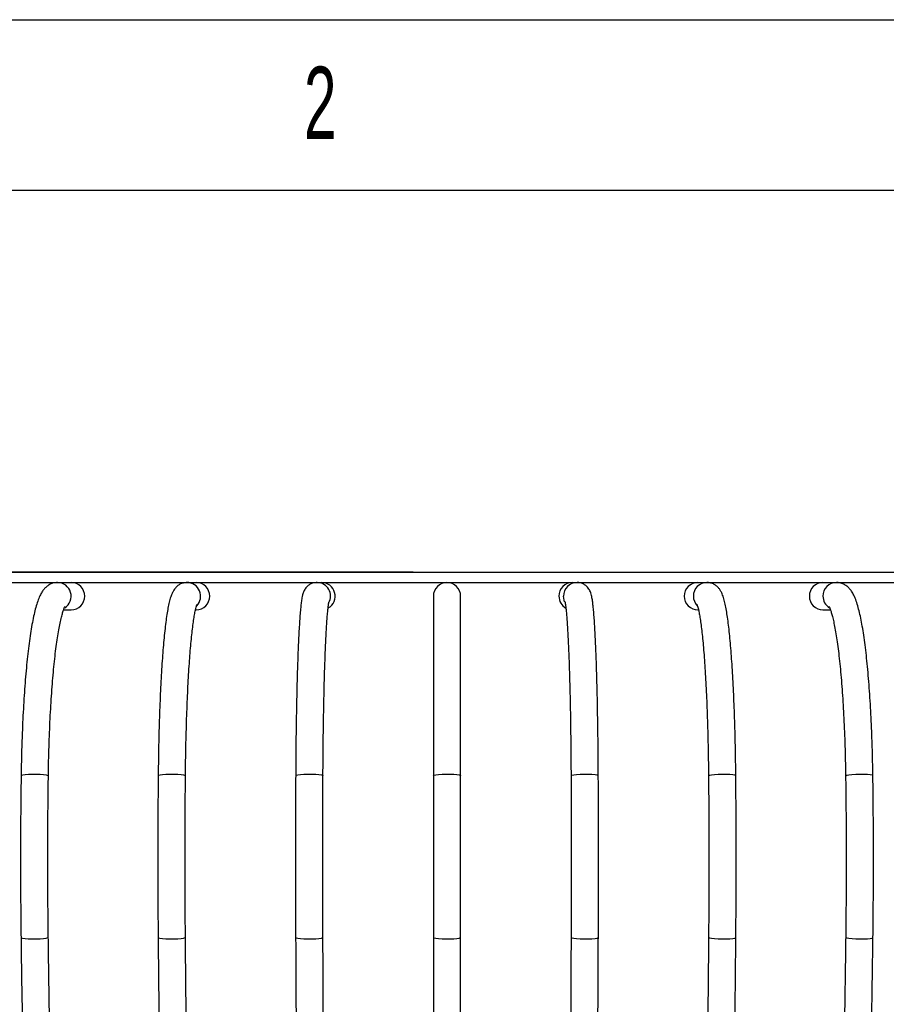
# Model space of a CAD drawing. Header units: millimetres. Extents: x 100 to 5840, y 99 to 4099.
# Tile 9 of 27: x 1364 to 1872, y 3522 to 4099. Entities that reach past the tile are written whole.
import ezdxf

# ---------------------------------------------------------------- set-up
doc = ezdxf.new("R2010")
doc.units = ezdxf.units.MM
doc.header["$LTSCALE"] = 20
doc.layers.add('FORMAT', color=7, linetype='Continuous')
doc.styles.add('SLDTEXTSTYLE0', font='TXT', dxfattribs={"width": 0.605})
doc.dimstyles.new('SLDDIMSTYLE0', dxfattribs={"dimtxt": 51.366374, "dimasz": 40, "dimexe": 0, "dimexo": 0.0625, "dimgap": 12.841593, "dimtad": 1, "dimlfac": 0.5, "dimrnd": 1e-09, "dimzin": 12, "dimdsep": 46, "dimtxsty": 'SLDTEXTSTYLE0', "dimsah": 1, "dimcen": 0.09, "dimadec": 0, "dimazin": 3, "dimtfac": 1, "dimtofl": 0, "dimtmove": 0, "dimatfit": 3, "dimfxl": 1, "dimfrac": 2, "dimtolj": 1, "dimtzin": 12, "dimarcsym": 0})

# ---------------------------------------------------------------- blocks, each defined once
blk = doc.blocks.new('SW_NOTE_0_14')
at = {"layer": 'FORMAT', "color": 0, "insert": (15.88, 54.57), "char_height": 42.33, "attachment_point": 2, "style": 'SLDTEXTSTYLE0'}
blk.add_mtext('2', dxfattribs=at)
blk = doc.blocks.new('Fond de plan - Grille A4H sans numéro')
at = {"layer": 'FORMAT'}
blk.add_line((0, 4000), (5740, 4000), dxfattribs=at)
at = {"layer": 'FORMAT', "color": 7}
blk.add_line((100, 3900), (5640, 3900), dxfattribs=at)
blk = doc.blocks.new('Bloc2_1')
at = {"color": 7, "linetype": 'Continuous'}
blk.add_blockref('Fond de plan - Grille A4H sans numéro', (0, 0), dxfattribs=at)
at = {"layer": 'FORMAT', "color": 7}
blk.add_blockref('SW_NOTE_0_14', (1424.67, 3917.89), dxfattribs=at)
blk = doc.blocks.new('_D')
at = {"layer": 'FORMAT'}
for p, q in [((1595.07, 3775.53), (401.6, 3775.53)), ((421.41, 2975.53), (421.41, 3775.53)), ((1595.07, 2975.53), (401.6, 2975.53))]:
    blk.add_line(p, q, dxfattribs=at)
for points in [[(421.41, 3775.53), (411.41, 3735.53), (431.41, 3735.53)], [(421.41, 2975.53), (431.41, 3015.53), (411.41, 3015.53)]]:
    blk.add_solid(points, dxfattribs=at)
at = {"layer": 'FORMAT', "insert": (353.2, 3316.73), "char_height": 52.917, "attachment_point": 1, "rotation": 90, "style": 'SLDTEXTSTYLE0'}
blk.add_mtext('400', dxfattribs=at)

msp = doc.modelspace()

# ---------------------------------------------------------------- linework, layer by layer
at = {"color": 7, "linetype": 'Continuous', "lineweight": 25}
for p, q in [((1316.177, 3775.53), (1913.579, 3775.53)), ((1316.177, 3769.53), (1913.579, 3769.53)), ((1538.614, 3769.53), (1538.868, 3769.526)), ((1606.878, 3761.53), (1606.878, 3656.294)), ((1622.878, 3656.294), (1622.878, 3761.53)), ((1390.099, 3753.53), (1394.469, 3753.53)), ((1467.405, 3753.53), (1467.767, 3753.53)), ((1761.989, 3753.53), (1762.345, 3753.53)), ((1835.286, 3753.53), (1839.656, 3753.53)), ((1606.878, 3656.294), (1606.878, 3561.53)), ((1622.878, 3561.53), (1622.878, 3656.294)), ((1687.604, 3656.257), (1687.61, 3656.294)), ((1606.878, 3561.53), (1606.878, 2993.53)), ((1622.878, 2993.53), (1622.878, 3561.53)), ((1687.621, 3561.564), (1687.626, 3561.53))]:
    msp.add_line(p, q, dxfattribs=at)
at = {"color": 8, "linetype": 'Continuous', "lineweight": 25, "flags": 128}
for points in [[(1683.865, 3758.218), (1683.503, 3759.172), (1683.148, 3761.53)], [(1365.153, 3656.405), (1365.293, 3656.584), (1366.082, 3656.849), (1367.499, 3657.064), (1369.418, 3657.21), (1371.669, 3657.276), (1374.052, 3657.254), (1376.355, 3657.147), (1378.373, 3656.964), (1379.928, 3656.721), (1380.88, 3656.441), (1381.151, 3656.183)], [(1445.539, 3656.368), (1445.74, 3656.584), (1446.612, 3656.849), (1448.1, 3657.064), (1450.07, 3657.21), (1452.349, 3657.276), (1454.734, 3657.254), (1457.012, 3657.147), (1458.982, 3656.964), (1460.468, 3656.721), (1461.338, 3656.441), (1461.538, 3656.22)], [(1526.151, 3656.331), (1526.424, 3656.584), (1527.379, 3656.849), (1528.934, 3657.064), (1530.954, 3657.21), (1533.257, 3657.276), (1535.64, 3657.254), (1537.891, 3657.147), (1539.809, 3656.964), (1541.225, 3656.721), (1542.012, 3656.441), (1542.151, 3656.257)], [(1606.878, 3656.294), (1607.233, 3656.584), (1608.268, 3656.849), (1609.89, 3657.064), (1611.955, 3657.21), (1614.28, 3657.276), (1616.658, 3657.254), (1618.878, 3657.147), (1620.742, 3656.964), (1622.086, 3656.721), (1622.789, 3656.441), (1622.878, 3656.294)], [(1687.61, 3656.294), (1688.053, 3656.584), (1689.167, 3656.849), (1690.852, 3657.064), (1692.961, 3657.21), (1695.304, 3657.276), (1697.673, 3657.254), (1699.859, 3657.147), (1701.667, 3656.964), (1702.936, 3656.721), (1703.554, 3656.441), (1703.604, 3656.331)], [(1768.218, 3656.22), (1768.24, 3656.294), (1768.77, 3656.584), (1769.961, 3656.849), (1771.708, 3657.064), (1773.856, 3657.21), (1776.214, 3657.276), (1778.572, 3657.254), (1780.721, 3657.147), (1782.47, 3656.964), (1783.663, 3656.721), (1784.194, 3656.441), (1784.217, 3656.368)], [(1848.605, 3656.183), (1848.654, 3656.294), (1849.27, 3656.584), (1850.538, 3656.849), (1852.344, 3657.064), (1854.529, 3657.21), (1856.898, 3657.276), (1859.241, 3657.254), (1861.35, 3657.147), (1863.037, 3656.964), (1864.153, 3656.721), (1864.597, 3656.441), (1864.603, 3656.405)], [(1365.103, 3561.428), (1365.244, 3561.262), (1366.032, 3561.017), (1367.449, 3560.818), (1369.368, 3560.682), (1371.619, 3560.622), (1374.002, 3560.642), (1376.305, 3560.741), (1378.324, 3560.91), (1379.878, 3561.135), (1380.831, 3561.394), (1381.102, 3561.633)], [(1445.506, 3561.462), (1445.707, 3561.262), (1446.579, 3561.017), (1448.066, 3560.818), (1450.037, 3560.682), (1452.316, 3560.622), (1454.7, 3560.642), (1456.979, 3560.741), (1458.949, 3560.91), (1460.435, 3561.135), (1461.305, 3561.394), (1461.505, 3561.599)], [(1526.135, 3561.496), (1526.408, 3561.262), (1527.362, 3561.017), (1528.918, 3560.818), (1530.937, 3560.682), (1533.241, 3560.622), (1535.624, 3560.642), (1537.874, 3560.741), (1539.793, 3560.91), (1541.208, 3561.135), (1541.996, 3561.394), (1542.135, 3561.565)], [(1606.878, 3561.53), (1607.233, 3561.262), (1608.268, 3561.017), (1609.89, 3560.818), (1611.955, 3560.682), (1614.28, 3560.622), (1616.658, 3560.642), (1618.878, 3560.741), (1620.742, 3560.91), (1622.086, 3561.135), (1622.789, 3561.394), (1622.878, 3561.53)], [(1687.626, 3561.53), (1688.069, 3561.262), (1689.183, 3561.017), (1690.869, 3560.818), (1692.977, 3560.682), (1695.32, 3560.622), (1697.69, 3560.642), (1699.876, 3560.741), (1701.684, 3560.91), (1702.953, 3561.135), (1703.57, 3561.394), (1703.621, 3561.496)], [(1768.25, 3561.599), (1768.273, 3561.53), (1768.802, 3561.262), (1769.994, 3561.017), (1771.742, 3560.818), (1773.89, 3560.682), (1776.247, 3560.622), (1778.606, 3560.642), (1780.754, 3560.741), (1782.503, 3560.91), (1783.696, 3561.135), (1784.227, 3561.394), (1784.25, 3561.462)], [(1848.654, 3561.633), (1848.703, 3561.53), (1849.319, 3561.262), (1850.587, 3561.017), (1852.394, 3560.818), (1854.579, 3560.682), (1856.948, 3560.622), (1859.291, 3560.642), (1861.4, 3560.741), (1863.087, 3560.91), (1864.202, 3561.135), (1864.647, 3561.394), (1864.652, 3561.427)]]:
    msp.add_lwpolyline(points, dxfattribs=at)
at = {"color": 8, "linetype": 'Continuous', "lineweight": 25}
for centre, radius, start, end in [((1386.465, 3761.524), 8.006, 302.083154, 89.727519), ((1462.435, 3761.528), 8.002, 315.32698, 90.407752), ((1538.609, 3761.53), 8, 331.49247, 88.138768), ((1691.145, 3761.533), 7.997, 89.814685, 180.022984), ((1767.309, 3761.543), 7.987, 89.992548, 180.091794), ((1843.264, 3761.559), 7.971, 90.109984, 180.206398), ((1767.332, 3761.528), 8.011, 179.983958, 224.476659), ((1843.3, 3761.519), 8.007, 179.921882, 238.626932)]:
    msp.add_arc(centre, radius, start, end, dxfattribs=at)
at = {"color": 7, "linetype": 'Continuous', "lineweight": 25}
for centre, radius, start, end in [((1394.432, 3761.53), 8, 270.268783, 89.731217), ((1467.75, 3761.53), 8, 270.119319, 89.880681), ((1541.265, 3761.529), 8.001, 299.895331, 89.963269), ((1614.878, 3761.53), 8, 0, 180), ((1688.488, 3761.533), 7.997, 90.017314, 180.022934), ((1761.999, 3761.543), 7.987, 90.069386, 180.091719), ((1835.308, 3761.559), 7.971, 90.156615, 180.206295), ((1688.491, 3761.529), 8.001, 179.990888, 240.788154), ((1761.999, 3761.517), 7.987, 179.908281, 269.930614), ((1835.308, 3761.501), 7.971, 179.793705, 269.843385)]:
    msp.add_arc(centre, radius, start, end, dxfattribs=at)
for points, knots in [([(1386.513, 3769.53), (1385.727, 3769.472), (1384.14, 3769.355), (1382.022, 3768.495), (1380.265, 3767.339), (1378.818, 3765.942), (1377.553, 3764.286), (1376.334, 3762.162), (1375.152, 3759.419), (1374.026, 3756), (1372.968, 3751.974), (1371.992, 3747.452), (1371.076, 3742.368), (1370.233, 3736.864), (1369.453, 3730.933), (1368.733, 3724.585), (1368.073, 3717.839), (1367.473, 3710.721), (1366.936, 3703.263), (1366.462, 3695.499), (1366.054, 3687.465), (1365.712, 3679.201), (1365.44, 3670.747), (1365.257, 3663.126), (1365.182, 3658.316), (1365.153, 3656.405)], [0, 0, 0, 0, 0.0228156, 0.0460365, 0.0696181, 0.0950849, 0.1245658, 0.161389, 0.2108716, 0.2647652, 0.3156165, 0.3692968, 0.4211999, 0.4721222, 0.5224704, 0.5724559, 0.6221995, 0.6717754, 0.7212315, 0.7706002, 0.8199044, 0.8691607, 0.9183815, 0.9675767, 1, 1, 1, 1]), ([(1462.456, 3769.53), (1461.684, 3769.469), (1460.166, 3769.348), (1458.196, 3768.495), (1456.658, 3767.416), (1455.486, 3766.208), (1454.562, 3764.914), (1453.762, 3763.43), (1452.959, 3761.452), (1452.196, 3758.882), (1451.457, 3755.593), (1450.779, 3751.805), (1450.145, 3747.497), (1449.544, 3742.61), (1448.987, 3737.277), (1448.469, 3731.496), (1447.988, 3725.279), (1447.545, 3718.651), (1447.142, 3711.638), (1446.778, 3704.273), (1446.457, 3696.59), (1446.178, 3688.629), (1445.944, 3680.427), (1445.756, 3672.027), (1445.62, 3663.991), (1445.564, 3658.735), (1445.539, 3656.368)], [0, 0, 0, 0, 0.0186522, 0.0366858, 0.0546054, 0.0735025, 0.0948837, 0.1210967, 0.1563823, 0.2100808, 0.2624857, 0.3123013, 0.3649111, 0.4160542, 0.4664265, 0.5163598, 0.5660207, 0.6155026, 0.6648615, 0.7141334, 0.7633422, 0.8125046, 0.8616326, 0.9107353, 0.9598195, 1, 1, 1, 1]), ([(1538.614, 3769.53), (1537.886, 3769.473), (1536.468, 3769.362), (1534.605, 3768.557), (1533.156, 3767.521), (1532.116, 3766.403), (1531.398, 3765.333), (1530.891, 3764.322), (1530.498, 3763.289), (1530.14, 3762.037), (1529.788, 3760.343), (1529.436, 3758.006), (1529.086, 3754.931), (1528.76, 3751.319), (1528.449, 3747.105), (1528.158, 3742.413), (1527.885, 3737.235), (1527.628, 3731.582), (1527.39, 3725.474), (1527.169, 3718.94), (1526.967, 3712.009), (1526.784, 3704.716), (1526.622, 3697.097), (1526.482, 3689.19), (1526.363, 3681.038), (1526.267, 3672.679), (1526.195, 3664.432), (1526.166, 3658.941), (1526.151, 3656.331)], [0, 0, 0, 0, 0.01387766, 0.02705764, 0.03949101, 0.05180535, 0.06471034, 0.07938479, 0.09770829, 0.12291762, 0.16277503, 0.21520071, 0.26468396, 0.31707559, 0.36769083, 0.41752052, 0.46695058, 0.51615112, 0.56520908, 0.61417341, 0.66307364, 0.71192859, 0.76075079, 0.80954893, 0.85832928, 0.90709646, 0.95585408, 1, 1, 1, 1]), ([(1703.604, 3656.331), (1703.597, 3657.848), (1703.574, 3662.248), (1703.519, 3669.459), (1703.432, 3677.881), (1703.322, 3686.114), (1703.19, 3694.116), (1703.036, 3701.844), (1702.861, 3709.26), (1702.667, 3716.326), (1702.453, 3723.005), (1702.222, 3729.265), (1701.973, 3735.075), (1701.709, 3740.409), (1701.428, 3745.245), (1701.132, 3749.564), (1700.819, 3753.361), (1700.486, 3756.644), (1700.115, 3759.469), (1699.737, 3761.553), (1699.307, 3763.166), (1698.823, 3764.438), (1698.193, 3765.617), (1697.325, 3766.796), (1696.035, 3767.997), (1694.306, 3768.983), (1692.588, 3769.471), (1691.51, 3769.515), (1691.142, 3769.53)], [0, 0, 0, 0, 0.0256352, 0.0743762, 0.1231289, 0.1718889, 0.2206589, 0.2694424, 0.3182439, 0.3670694, 0.4159271, 0.4648284, 0.5137904, 0.5628392, 0.6120169, 0.6613949, 0.7111049, 0.7614152, 0.812963, 0.8677144, 0.9017611, 0.9240316, 0.9389123, 0.9525933, 0.9659291, 0.9793849, 0.9929758, 1, 1, 1, 1]), ([(1784.217, 3656.368), (1784.202, 3657.889), (1784.157, 3662.3), (1784.047, 3669.531), (1783.872, 3677.977), (1783.651, 3686.236), (1783.386, 3694.266), (1783.077, 3702.025), (1782.727, 3709.476), (1782.336, 3716.581), (1781.906, 3723.307), (1781.439, 3729.621), (1780.936, 3735.495), (1780.398, 3740.906), (1779.825, 3745.838), (1779.214, 3750.28), (1778.558, 3754.242), (1777.835, 3757.762), (1777.028, 3760.768), (1776.172, 3763.088), (1775.195, 3764.929), (1774.156, 3766.35), (1772.873, 3767.613), (1771.197, 3768.693), (1769.269, 3769.406), (1767.911, 3769.492), (1767.299, 3769.53)], [0, 0, 0, 0, 0.0258014, 0.0748612, 0.1239369, 0.1730268, 0.2221367, 0.2712735, 0.3204461, 0.3696661, 0.4189497, 0.4683198, 0.51781, 0.5674717, 0.6173877, 0.6676998, 0.7186698, 0.770839, 0.8255224, 0.8761634, 0.906595, 0.928826, 0.9486541, 0.9671729, 0.985223, 1, 1, 1, 1]), ([(1864.603, 3656.405), (1864.58, 3657.93), (1864.513, 3662.352), (1864.347, 3669.602), (1864.085, 3678.072), (1863.752, 3686.356), (1863.354, 3694.414), (1862.889, 3702.204), (1862.362, 3709.689), (1861.773, 3716.833), (1861.125, 3723.603), (1860.419, 3729.968), (1859.657, 3735.904), (1858.839, 3741.388), (1857.963, 3746.409), (1857.021, 3750.963), (1855.996, 3755.069), (1854.841, 3758.783), (1853.604, 3761.815), (1852.273, 3764.196), (1850.898, 3765.995), (1849.362, 3767.449), (1847.513, 3768.611), (1845.422, 3769.388), (1843.937, 3769.485), (1843.243, 3769.53)], [0, 0, 0, 0, 0.0258569, 0.0750237, 0.1242102, 0.1734177, 0.2226547, 0.2719311, 0.3212599, 0.3706581, 0.4201491, 0.4697658, 0.519556, 0.569593, 0.6199931, 0.6709529, 0.7228285, 0.7763287, 0.8330164, 0.8749906, 0.9059491, 0.9327086, 0.9569062, 0.9798719, 1, 1, 1, 1]), ([(1542.151, 3656.257), (1542.159, 3657.766), (1542.181, 3662.143), (1542.236, 3669.315), (1542.323, 3677.688), (1542.432, 3685.869), (1542.563, 3693.813), (1542.716, 3701.478), (1542.889, 3708.822), (1543.081, 3715.805), (1543.291, 3722.39), (1543.518, 3728.539), (1543.76, 3734.218), (1544.016, 3739.392), (1544.283, 3744.03), (1544.56, 3748.098), (1544.841, 3751.565), (1545.12, 3754.387), (1545.378, 3756.434), (1545.576, 3757.674), (1545.71, 3758.274), (1545.708, 3758.265), (1545.707, 3758.262)], [0, 0, 0, 0, 0.02904894, 0.08427224, 0.13949838, 0.19471537, 0.2499198, 0.30510745, 0.36027282, 0.41540861, 0.47050474, 0.5255469, 0.58051407, 0.63537421, 0.69007647, 0.74453617, 0.7986046, 0.85200402, 0.90418169, 0.94691988, 0.98282484, 1, 1, 1, 1]), ([(1684.042, 3758.291), (1684.039, 3758.298), (1684.019, 3758.36), (1684.105, 3758.048), (1684.24, 3757.31), (1684.45, 3755.905), (1684.693, 3753.837), (1684.958, 3751.069), (1685.229, 3747.637), (1685.5, 3743.581), (1685.764, 3738.941), (1686.017, 3733.755), (1686.257, 3728.06), (1686.482, 3721.893), (1686.69, 3715.289), (1686.881, 3708.286), (1687.052, 3700.923), (1687.203, 3693.242), (1687.332, 3685.283), (1687.44, 3677.09), (1687.525, 3668.706), (1687.577, 3661.731), (1687.598, 3657.56), (1687.604, 3656.257)], [0, 0, 0, 0, 0.0036976, 0.032551, 0.0684172, 0.1109091, 0.1584462, 0.2091882, 0.2617667, 0.315371, 0.3695622, 0.4241037, 0.4788644, 0.5337683, 0.5887692, 0.6438379, 0.6989551, 0.7541077, 0.8092865, 0.8644847, 0.9196973, 0.9749204, 1, 1, 1, 1]), ([(1381.151, 3656.183), (1381.174, 3657.684), (1381.24, 3662.038), (1381.403, 3669.171), (1381.661, 3677.496), (1381.987, 3685.625), (1382.377, 3693.512), (1382.83, 3701.114), (1383.342, 3708.388), (1383.91, 3715.291), (1384.529, 3721.784), (1385.196, 3727.827), (1385.904, 3733.381), (1386.646, 3738.409), (1387.413, 3742.872), (1388.191, 3746.73), (1388.962, 3749.943), (1389.667, 3752.373), (1390.273, 3754.061), (1390.694, 3755.028), (1390.951, 3755.449), (1390.911, 3755.396), (1390.902, 3755.383)], [0, 0, 0, 0, 0.0298309, 0.086534, 0.1432285, 0.1998956, 0.2565253, 0.3131053, 0.3696199, 0.4260482, 0.4823621, 0.5385228, 0.5944746, 0.6501365, 0.7053864, 0.7600365, 0.8137912, 0.8661817, 0.9109365, 0.95194, 0.9885145, 1, 1, 1, 1]), ([(1461.538, 3656.22), (1461.553, 3657.725), (1461.598, 3662.09), (1461.707, 3669.243), (1461.879, 3677.592), (1462.097, 3685.746), (1462.359, 3693.662), (1462.662, 3701.295), (1463.006, 3708.603), (1463.387, 3715.546), (1463.804, 3722.084), (1464.253, 3728.178), (1464.731, 3733.793), (1465.234, 3738.891), (1465.757, 3743.436), (1466.291, 3747.391), (1466.827, 3750.718), (1467.326, 3753.271), (1467.766, 3755.08), (1468.081, 3756.141), (1468.285, 3756.636), (1468.262, 3756.592), (1468.256, 3756.58)], [0, 0, 0, 0, 0.0296267, 0.0859444, 0.1422591, 0.1985554, 0.2548264, 0.3110636, 0.3672563, 0.4233898, 0.4794446, 0.5353929, 0.5911945, 0.6467892, 0.7020839, 0.7569291, 0.8110759, 0.8640953, 0.9096528, 0.950972, 0.9867067, 1, 1, 1, 1]), ([(1761.473, 3756.634), (1761.493, 3756.59), (1761.537, 3756.495), (1761.8, 3755.743), (1762.155, 3754.442), (1762.596, 3752.466), (1763.084, 3749.808), (1763.596, 3746.473), (1764.113, 3742.495), (1764.623, 3737.916), (1765.116, 3732.774), (1765.586, 3727.111), (1766.027, 3720.966), (1766.437, 3714.379), (1766.811, 3707.388), (1767.147, 3700.035), (1767.443, 3692.362), (1767.697, 3684.411), (1767.908, 3676.227), (1768.073, 3667.854), (1768.169, 3661.152), (1768.208, 3657.255), (1768.218, 3656.22)], [0, 0, 0, 0, 0.030473, 0.0665309, 0.1081015, 0.1543653, 0.2040998, 0.256157, 0.3096912, 0.3641543, 0.4192098, 0.474653, 0.5303573, 0.5862422, 0.6422555, 0.6983616, 0.7545362, 0.8107615, 0.8670247, 0.923316, 0.9796277, 1, 1, 1, 1]), ([(1838.852, 3755.383), (1838.845, 3755.394), (1838.818, 3755.431), (1839.067, 3755.011), (1839.478, 3754.072), (1840.049, 3752.487), (1840.709, 3750.249), (1841.428, 3747.332), (1842.174, 3743.756), (1842.924, 3739.548), (1843.66, 3734.749), (1844.369, 3729.398), (1845.042, 3723.537), (1845.673, 3717.205), (1846.254, 3710.445), (1846.781, 3703.297), (1847.25, 3695.804), (1847.659, 3688.009), (1848.004, 3679.958), (1848.282, 3671.693), (1848.484, 3663.751), (1848.567, 3658.542), (1848.605, 3656.183)], [0, 0, 0, 0, 0.013823, 0.0488335, 0.0883314, 0.1321887, 0.1797413, 0.2301085, 0.2824682, 0.336184, 0.3908116, 0.446056, 0.501724, 0.5576888, 0.6138656, 0.6701966, 0.7266414, 0.783171, 0.8397642, 0.896405, 0.9530807, 1, 1, 1, 1]), ([(1365.153, 3656.405), (1365.116, 3653.63), (1365.01, 3645.58), (1364.888, 3632.203), (1364.811, 3616.282), (1364.805, 3600.346), (1364.871, 3584.421), (1364.981, 3571.447), (1365.074, 3563.797), (1365.103, 3561.427)], [0, 0, 0, 0, 0.0880654, 0.2554223, 0.4227838, 0.5901435, 0.757503, 0.9248637, 1, 1, 1, 1]), ([(1381.102, 3561.633), (1381.069, 3564.399), (1380.971, 3572.42), (1380.864, 3585.746), (1380.803, 3601.601), (1380.814, 3617.466), (1380.896, 3633.314), (1381.019, 3646.219), (1381.12, 3653.826), (1381.151, 3656.183)], [0, 0, 0, 0, 0.08806409, 0.25541654, 0.42277958, 0.59014467, 0.75750997, 0.92487325, 1, 1, 1, 1]), ([(1445.539, 3656.368), (1445.514, 3653.595), (1445.443, 3645.551), (1445.362, 3632.184), (1445.311, 3616.275), (1445.307, 3600.35), (1445.351, 3584.437), (1445.424, 3571.474), (1445.487, 3563.83), (1445.506, 3561.461)], [0, 0, 0, 0, 0.0880652, 0.2554222, 0.422785, 0.5901465, 0.7575079, 0.9248701, 1, 1, 1, 1]), ([(1461.505, 3561.599), (1461.483, 3564.367), (1461.418, 3572.394), (1461.346, 3585.73), (1461.306, 3601.597), (1461.313, 3617.474), (1461.368, 3633.333), (1461.45, 3646.248), (1461.517, 3653.861), (1461.538, 3656.22)], [0, 0, 0, 0, 0.0880643, 0.2554165, 0.4227785, 0.5901418, 0.7575053, 0.9248675, 1, 1, 1, 1]), ([(1526.151, 3656.331), (1526.139, 3653.56), (1526.104, 3645.522), (1526.063, 3632.165), (1526.037, 3616.269), (1526.036, 3600.356), (1526.058, 3584.454), (1526.094, 3571.5), (1526.125, 3563.862), (1526.135, 3561.496)], [0, 0, 0, 0, 0.0880649, 0.255421, 0.4227839, 0.5901462, 0.7575085, 0.9248711, 1, 1, 1, 1]), ([(1542.135, 3561.564), (1542.124, 3564.334), (1542.091, 3572.368), (1542.055, 3585.714), (1542.035, 3601.593), (1542.039, 3617.482), (1542.066, 3633.353), (1542.107, 3646.278), (1542.141, 3653.896), (1542.151, 3656.257)], [0, 0, 0, 0, 0.08806447, 0.25541758, 0.42277956, 0.59014224, 0.757505, 0.92486707, 1, 1, 1, 1]), ([(1687.604, 3656.257), (1687.617, 3653.49), (1687.652, 3645.464), (1687.693, 3632.128), (1687.718, 3616.255), (1687.72, 3600.366), (1687.698, 3584.489), (1687.662, 3571.554), (1687.63, 3563.927), (1687.621, 3561.564)], [0, 0, 0, 0, 0.0880644, 0.2554172, 0.4227789, 0.5901415, 0.7575043, 0.9248666, 1, 1, 1, 1]), ([(1703.621, 3561.496), (1703.632, 3564.27), (1703.664, 3572.316), (1703.701, 3585.682), (1703.721, 3601.585), (1703.717, 3617.498), (1703.69, 3633.393), (1703.649, 3646.337), (1703.615, 3653.967), (1703.604, 3656.331)], [0, 0, 0, 0, 0.0880649, 0.2554206, 0.4227833, 0.5901456, 0.7575078, 0.9248706, 1, 1, 1, 1]), ([(1768.218, 3656.22), (1768.242, 3653.455), (1768.313, 3645.436), (1768.394, 3632.109), (1768.445, 3616.248), (1768.449, 3600.371), (1768.405, 3584.506), (1768.332, 3571.581), (1768.27, 3563.96), (1768.25, 3561.599)], [0, 0, 0, 0, 0.0880641, 0.2554157, 0.4227771, 0.5901403, 0.7575039, 0.9248665, 1, 1, 1, 1]), ([(1784.25, 3561.461), (1784.272, 3564.238), (1784.338, 3572.29), (1784.41, 3585.666), (1784.45, 3601.581), (1784.443, 3617.505), (1784.388, 3633.412), (1784.306, 3646.367), (1784.238, 3654.003), (1784.217, 3656.368)], [0, 0, 0, 0, 0.08806506, 0.25542143, 0.4227838, 0.59014518, 0.75750668, 0.92486915, 1, 1, 1, 1]), ([(1848.605, 3656.183), (1848.641, 3653.42), (1848.747, 3645.407), (1848.868, 3632.091), (1848.945, 3616.241), (1848.95, 3600.376), (1848.885, 3584.522), (1848.776, 3571.607), (1848.682, 3563.992), (1848.654, 3561.633)], [0, 0, 0, 0, 0.0880639, 0.2554153, 0.4227776, 0.5901424, 0.7575079, 0.9248718, 1, 1, 1, 1]), ([(1864.652, 3561.427), (1864.686, 3564.206), (1864.784, 3572.264), (1864.892, 3585.65), (1864.953, 3601.576), (1864.942, 3617.513), (1864.859, 3633.431), (1864.736, 3646.396), (1864.635, 3654.038), (1864.603, 3656.405)], [0, 0, 0, 0, 0.0880652, 0.2554211, 0.4227821, 0.5901415, 0.7575012, 0.9248623, 1, 1, 1, 1]), ([(1365.103, 3561.427), (1365.164, 3556.848), (1365.341, 3543.567), (1365.687, 3521.643), (1366.164, 3495.7), (1366.713, 3469.867), (1367.33, 3444.158), (1368.017, 3418.589), (1368.773, 3393.173), (1369.597, 3367.927), (1370.489, 3342.863), (1371.449, 3317.997), (1372.475, 3293.343), (1373.568, 3268.915), (1374.726, 3244.727), (1375.949, 3220.794), (1377.237, 3197.128), (1378.588, 3173.743), (1380.002, 3150.653), (1381.478, 3127.871), (1383.016, 3105.411), (1384.613, 3083.284), (1386.27, 3061.504), (1387.986, 3040.082), (1389.759, 3019.035), (1391.146, 3003.348), (1391.941, 2994.674), (1392.113, 2992.797)], [0, 0, 0, 0, 0.0221044, 0.064106, 0.1061085, 0.1481115, 0.1901149, 0.2321189, 0.2741234, 0.3161286, 0.3581346, 0.4001414, 0.4421492, 0.4841579, 0.5261679, 0.568179, 0.6101916, 0.6522057, 0.6942215, 0.736239, 0.7782586, 0.8202805, 0.8623047, 0.9043316, 0.9463615, 0.9883946, 1, 1, 1, 1]), ([(1408.045, 2994.263), (1407.72, 2997.831), (1406.776, 3008.174), (1405.255, 3025.597), (1403.503, 3046.647), (1401.809, 3068.075), (1400.172, 3089.861), (1398.595, 3111.994), (1397.077, 3134.462), (1395.621, 3157.25), (1394.226, 3180.346), (1392.894, 3203.735), (1391.625, 3227.406), (1390.421, 3251.342), (1389.281, 3275.532), (1388.207, 3299.96), (1387.199, 3324.612), (1386.257, 3349.475), (1385.383, 3374.533), (1384.577, 3399.772), (1383.84, 3425.177), (1383.17, 3450.734), (1382.571, 3476.427), (1382.04, 3502.242), (1381.58, 3528.164), (1381.281, 3547.982), (1381.135, 3559.152), (1381.102, 3561.633)], [0, 0, 0, 0, 0.022103, 0.0640748, 0.1060501, 0.1480289, 0.1900109, 0.2319958, 0.2739833, 0.3159732, 0.3579652, 0.3999592, 0.4419549, 0.4839523, 0.5259511, 0.5679513, 0.6099527, 0.6519551, 0.6939586, 0.735963, 0.7779682, 0.819974, 0.8619806, 0.9039877, 0.9459952, 0.9880032, 1, 1, 1, 1]), ([(1445.506, 3561.461), (1445.546, 3556.883), (1445.664, 3543.606), (1445.895, 3521.689), (1446.214, 3495.753), (1446.58, 3469.927), (1446.992, 3444.226), (1447.45, 3418.665), (1447.954, 3393.257), (1448.504, 3368.018), (1449.1, 3342.963), (1449.74, 3318.106), (1450.425, 3293.46), (1451.154, 3269.041), (1451.926, 3244.863), (1452.742, 3220.939), (1453.602, 3197.283), (1454.503, 3173.908), (1455.446, 3150.829), (1456.431, 3128.058), (1457.456, 3105.609), (1458.522, 3083.494), (1459.628, 3061.727), (1460.772, 3040.318), (1461.955, 3019.285), (1462.88, 3003.6), (1463.411, 2994.924), (1463.526, 2993.04)], [0, 0, 0, 0, 0.022105, 0.0641076, 0.1061112, 0.148115, 0.1901192, 0.2321237, 0.2741286, 0.316134, 0.3581399, 0.4001463, 0.4421534, 0.4841612, 0.5261698, 0.5681792, 0.6101896, 0.652201, 0.6942136, 0.7362274, 0.7782426, 0.8202594, 0.8622778, 0.904298, 0.9463203, 0.9883448, 1, 1, 1, 1]), ([(1479.496, 2994.02), (1479.278, 2997.59), (1478.648, 3007.941), (1477.632, 3025.376), (1476.462, 3046.441), (1475.33, 3067.883), (1474.237, 3089.683), (1473.184, 3111.829), (1472.171, 3134.309), (1471.198, 3157.109), (1470.267, 3180.216), (1469.377, 3203.617), (1468.53, 3227.298), (1467.726, 3251.245), (1466.965, 3275.445), (1466.248, 3299.883), (1465.575, 3324.544), (1464.946, 3349.416), (1464.363, 3374.483), (1463.825, 3399.73), (1463.332, 3425.144), (1462.886, 3450.709), (1462.485, 3476.41), (1462.131, 3502.233), (1461.824, 3528.163), (1461.624, 3547.972), (1461.527, 3559.131), (1461.505, 3561.599)], [0, 0, 0, 0, 0.022104, 0.0640859, 0.1060705, 0.1480575, 0.1900467, 0.232038, 0.274031, 0.3160256, 0.3580217, 0.4000192, 0.4420179, 0.4840177, 0.5260185, 0.5680202, 0.6100227, 0.652026, 0.69403, 0.7360345, 0.7780397, 0.8200453, 0.8620513, 0.9040577, 0.9460645, 0.9880716, 1, 1, 1, 1]), ([(1526.135, 3561.496), (1526.155, 3556.919), (1526.214, 3543.645), (1526.33, 3521.734), (1526.489, 3495.806), (1526.672, 3469.988), (1526.878, 3444.294), (1527.108, 3418.741), (1527.36, 3393.341), (1527.635, 3368.111), (1527.933, 3343.064), (1528.253, 3318.215), (1528.595, 3293.579), (1528.96, 3269.169), (1529.346, 3245), (1529.755, 3221.086), (1530.184, 3197.44), (1530.635, 3174.076), (1531.107, 3151.008), (1531.599, 3128.248), (1532.112, 3105.811), (1532.645, 3083.708), (1533.198, 3061.954), (1533.77, 3040.558), (1534.361, 3019.539), (1534.824, 3003.856), (1535.09, 2995.176), (1535.148, 2993.284)], [0, 0, 0, 0, 0.0221056, 0.0641092, 0.1061137, 0.1481183, 0.1901231, 0.2321281, 0.2741332, 0.3161386, 0.3581443, 0.4001503, 0.4421565, 0.4841632, 0.5261702, 0.5681777, 0.6101856, 0.6521941, 0.6942031, 0.7362128, 0.7782232, 0.8202344, 0.8622464, 0.9042593, 0.9462734, 0.9882885, 1, 1, 1, 1]), ([(1551.14, 2993.776), (1551.031, 2997.348), (1550.716, 3007.706), (1550.207, 3025.153), (1549.621, 3046.234), (1549.055, 3067.691), (1548.507, 3089.504), (1547.98, 3111.664), (1547.473, 3134.157), (1546.986, 3156.97), (1546.52, 3180.089), (1546.074, 3203.501), (1545.65, 3227.193), (1545.248, 3251.151), (1544.867, 3275.361), (1544.508, 3299.809), (1544.171, 3324.48), (1543.857, 3349.361), (1543.565, 3374.437), (1543.295, 3399.693), (1543.049, 3425.115), (1542.825, 3450.688), (1542.625, 3476.398), (1542.448, 3502.228), (1542.294, 3528.166), (1542.194, 3547.965), (1542.146, 3559.112), (1542.135, 3561.564)], [0, 0, 0, 0, 0.0221051, 0.0640981, 0.1060928, 0.1480888, 0.1900859, 0.2320841, 0.2740831, 0.316083, 0.3580837, 0.400085, 0.4420869, 0.4840894, 0.5260924, 0.5680959, 0.6100998, 0.6521041, 0.6941087, 0.7361137, 0.7781189, 0.8201243, 0.86213, 0.9041359, 0.9461419, 0.9881481, 1, 1, 1, 1]), ([(1687.621, 3561.564), (1687.6, 3556.99), (1687.542, 3543.724), (1687.426, 3521.825), (1687.267, 3495.912), (1687.084, 3470.11), (1686.878, 3444.432), (1686.649, 3418.894), (1686.397, 3393.511), (1686.122, 3368.297), (1685.824, 3343.267), (1685.504, 3318.436), (1685.162, 3293.818), (1684.798, 3269.426), (1684.412, 3245.277), (1684.004, 3221.382), (1683.575, 3197.757), (1683.124, 3174.414), (1682.653, 3151.368), (1682.161, 3128.632), (1681.649, 3106.218), (1681.116, 3084.141), (1680.564, 3062.413), (1679.993, 3041.045), (1679.403, 3020.054), (1678.94, 3004.372), (1678.674, 2995.685), (1678.616, 2993.776)], [0, 0, 0, 0, 0.0221068, 0.0641123, 0.1061185, 0.1481246, 0.1901305, 0.2321362, 0.2741417, 0.3161469, 0.3581519, 0.4001566, 0.4421609, 0.4841649, 0.5261685, 0.5681716, 0.6101742, 0.6521763, 0.6941778, 0.7361786, 0.7781787, 0.820178, 0.8621764, 0.9041738, 0.9461702, 0.9881654, 1, 1, 1, 1]), ([(1694.608, 2993.284), (1694.717, 2996.861), (1695.033, 3007.234), (1695.542, 3024.707), (1696.129, 3045.819), (1696.697, 3067.306), (1697.244, 3089.148), (1697.772, 3111.335), (1698.28, 3133.854), (1698.768, 3156.692), (1699.234, 3179.835), (1699.68, 3203.271), (1700.104, 3226.985), (1700.507, 3250.964), (1700.888, 3275.195), (1701.247, 3299.662), (1701.584, 3324.353), (1701.899, 3349.252), (1702.191, 3374.346), (1702.46, 3399.62), (1702.707, 3425.059), (1702.931, 3450.649), (1703.131, 3476.375), (1703.308, 3502.222), (1703.462, 3528.175), (1703.561, 3547.953), (1703.61, 3559.074), (1703.621, 3561.496)], [0, 0, 0, 0, 0.0221073, 0.0641233, 0.1061388, 0.1481532, 0.1901664, 0.2321787, 0.2741901, 0.3162006, 0.3582105, 0.4002197, 0.4422283, 0.4842363, 0.5262439, 0.568251, 0.6102577, 0.652264, 0.69427, 0.7362757, 0.7782811, 0.8202863, 0.8622913, 0.9042961, 0.9463007, 0.9883052, 1, 1, 1, 1]), ([(1768.25, 3561.599), (1768.21, 3557.026), (1768.092, 3543.763), (1767.862, 3521.871), (1767.543, 3495.965), (1767.178, 3470.17), (1766.766, 3444.5), (1766.308, 3418.97), (1765.805, 3393.595), (1765.256, 3368.39), (1764.661, 3343.368), (1764.022, 3318.546), (1763.338, 3293.936), (1762.61, 3269.555), (1761.839, 3245.414), (1761.024, 3221.529), (1760.167, 3197.914), (1759.267, 3174.582), (1758.325, 3151.547), (1757.343, 3128.822), (1756.32, 3106.421), (1755.257, 3084.356), (1754.154, 3062.641), (1753.013, 3041.286), (1751.834, 3020.31), (1750.908, 3004.629), (1750.377, 2995.939), (1750.26, 2994.02)], [0, 0, 0, 0, 0.0221074, 0.0641139, 0.106121, 0.1481278, 0.1901343, 0.2321404, 0.2741461, 0.3161512, 0.3581559, 0.40016, 0.4421634, 0.4841661, 0.5261679, 0.5681689, 0.6101689, 0.6521679, 0.6941656, 0.7361621, 0.7781571, 0.8201506, 0.8621424, 0.9041322, 0.94612, 0.9881054, 1, 1, 1, 1]), ([(1766.23, 2993.04), (1766.448, 2996.618), (1767.08, 3006.999), (1768.099, 3024.484), (1769.272, 3045.612), (1770.407, 3067.113), (1771.503, 3088.969), (1772.558, 3111.17), (1773.574, 3133.702), (1774.548, 3156.552), (1775.481, 3179.707), (1776.372, 3203.154), (1777.221, 3226.879), (1778.026, 3250.868), (1778.788, 3275.109), (1779.506, 3299.586), (1780.18, 3324.286), (1780.809, 3349.195), (1781.393, 3374.298), (1781.931, 3399.58), (1782.424, 3425.028), (1782.871, 3450.626), (1783.272, 3476.36), (1783.626, 3502.215), (1783.933, 3528.176), (1784.132, 3547.945), (1784.229, 3559.054), (1784.25, 3561.461)], [0, 0, 0, 0, 0.0221083, 0.0641352, 0.1061605, 0.1481834, 0.1902043, 0.2322231, 0.2742403, 0.3162558, 0.35827, 0.4002828, 0.4422944, 0.484305, 0.5263146, 0.5683233, 0.6103313, 0.6523385, 0.694345, 0.7363509, 0.7783564, 0.8203613, 0.8623659, 0.90437, 0.9463739, 0.9883775, 1, 1, 1, 1]), ([(1848.654, 3561.633), (1848.593, 3557.061), (1848.417, 3543.803), (1848.071, 3521.916), (1847.594, 3496.018), (1847.047, 3470.231), (1846.43, 3444.568), (1845.745, 3419.046), (1844.991, 3393.679), (1844.168, 3368.482), (1843.278, 3343.469), (1842.32, 3318.655), (1841.296, 3294.054), (1840.206, 3269.681), (1839.051, 3245.55), (1837.831, 3221.675), (1836.546, 3198.07), (1835.199, 3174.748), (1833.789, 3151.724), (1832.318, 3129.01), (1830.786, 3106.621), (1829.194, 3084.568), (1827.543, 3062.865), (1825.835, 3041.524), (1824.069, 3020.561), (1822.683, 3004.882), (1821.887, 2996.189), (1821.71, 2994.263)], [0, 0, 0, 0, 0.0221079, 0.0641156, 0.1061236, 0.1481312, 0.1901384, 0.232145, 0.274151, 0.3161562, 0.3581607, 0.4001643, 0.442167, 0.4841686, 0.526169, 0.5681681, 0.6101657, 0.6521618, 0.6941562, 0.7361487, 0.7781392, 0.8201273, 0.862113, 0.9040959, 0.9460757, 0.9880522, 1, 1, 1, 1]), ([(1837.643, 2992.797), (1837.97, 2996.378), (1838.918, 3006.766), (1840.445, 3024.263), (1842.205, 3045.405), (1843.906, 3066.92), (1845.548, 3088.79), (1847.131, 3111.004), (1848.653, 3133.548), (1850.114, 3156.41), (1851.512, 3179.576), (1852.848, 3203.034), (1854.119, 3226.77), (1855.326, 3250.77), (1856.468, 3275.02), (1857.544, 3299.507), (1858.554, 3324.217), (1859.497, 3349.134), (1860.372, 3374.246), (1861.179, 3399.537), (1861.917, 3424.993), (1862.587, 3450.599), (1863.187, 3476.341), (1863.718, 3502.203), (1864.178, 3528.172), (1864.476, 3547.934), (1864.621, 3559.032), (1864.652, 3561.427)], [0, 0, 0, 0, 0.0221094, 0.0641462, 0.1061804, 0.1482111, 0.1902388, 0.2322637, 0.2742861, 0.3163062, 0.3583242, 0.4003403, 0.4423547, 0.4843676, 0.526379, 0.5683891, 0.610398, 0.6524059, 0.6944128, 0.7364189, 0.7784242, 0.8204288, 0.8624328, 0.9044362, 0.9464392, 0.9884418, 1, 1, 1, 1])]:
    msp.add_open_spline(points, degree=3, knots=knots, dxfattribs=at)

# ---------------------------------------------------------------- block references
at = {"color": 7, "linetype": 'Continuous'}
msp.add_blockref('Bloc2_1', (100, 99.431), dxfattribs=at)

# ---------------------------------------------------------------- dimensions: what is measured, and where the dimension line sits
at = {"layer": 'FORMAT'}
dim = msp.add_linear_dim(base=(421.414, 3775.53), p1=(1614.878, 2975.53), p2=(1614.878, 3775.53), angle=90, dimstyle='SLDDIMSTYLE0', dxfattribs=at)
dim.commit()
dim.dimension.update_dxf_attribs({"geometry": '_D', "text_midpoint": (421.414, 3375.53), "dimtype": 160})

doc.saveas('drawing.dxf')
